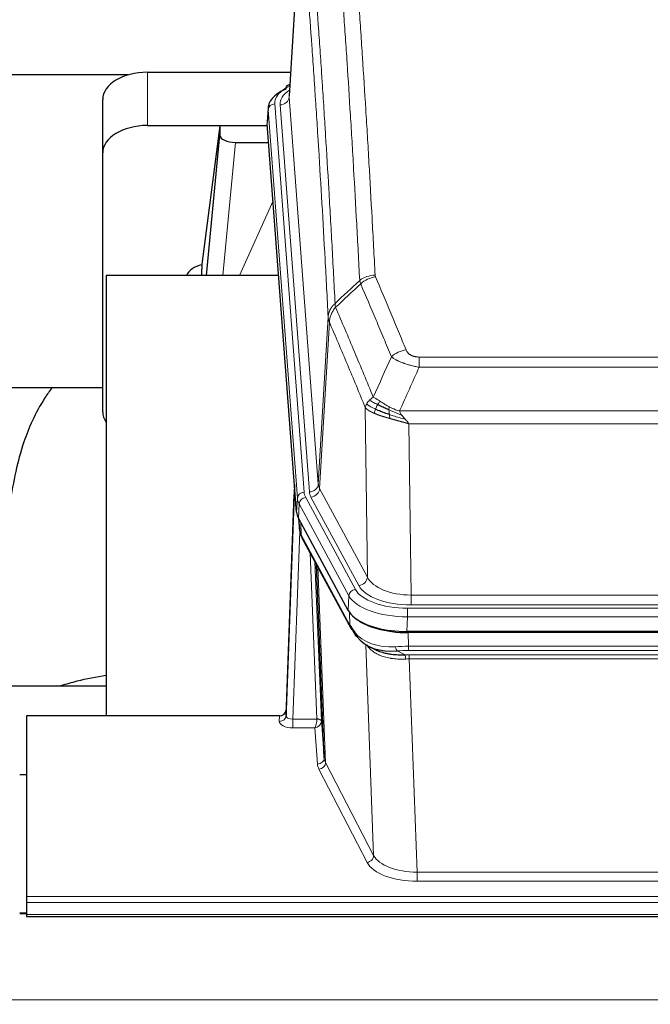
# Model space of a CAD drawing. Header units: inches. Extents: x 0 to 23760, y -13 to 16800.
# Tile 129 of 247: x 4860 to 5142, y 14334 to 14773. Entities that reach past the tile are written whole.
import ezdxf

# ---------------------------------------------------------------- set-up
doc = ezdxf.new("R2010")
doc.units = ezdxf.units.IN
doc.layers.add('254', color=7, linetype='Continuous', true_color=0xffffff)
doc.styles.add('latin_extended', font='simplex.shx')
doc.dimstyles.get("Standard").update_dxf_attribs({"dimtxt": 0.18, "dimasz": 0.18, "dimexe": 0.18, "dimexo": 0.0625, "dimgap": 0.09, "dimtad": 0, "dimtih": 1, "dimtoh": 1, "dimdec": 4, "dimzin": 0, "dimdsep": 46, "dimtxsty": 'Standard', "dimcen": 0.09, "dimadec": 0, "dimazin": 0, "dimtfac": 1, "dimtdec": 4, "dimtofl": 0, "dimtmove": 0, "dimatfit": 3, "dimfxl": 1, "dimtolj": 1, "dimtzin": 0, "dimarcsym": 0})

# ---------------------------------------------------------------- blocks, each defined once
blk = doc.blocks.new('_U1')
at = {"layer": '254', "color": 3, "linetype": 'Continuous', "lineweight": 13, "transparency": 16777216}
for p, q in [((8844.11, 14486.84), (8844.11, 10458.84)), ((958.13, 14131.84), (958.13, 10458.84)), ((1098.13, 10498.84), (8704.11, 10498.84))]:
    blk.add_line(p, q, dxfattribs=at)
at = {"layer": '254', "color": 3, "transparency": 16777216}
for points in [[(1098.13, 10522.18), (1098.13, 10475.51), (958.13, 10498.84)], [(8704.11, 10475.51), (8704.11, 10522.18), (8844.11, 10498.84)]]:
    blk.add_solid(points, dxfattribs=at)
at = {"layer": 'Defpoints', "color": 0, "transparency": 16777216}
for p in [(8844.11, 14526.84), (958.13, 14171.84), (8844.11, 10498.84)]:
    blk.add_point(p, dxfattribs=at)
at = {"layer": '254', "color": 2, "lineweight": 13, "transparency": 16777216, "insert": (4657.79, 10708.84), "char_height": 140, "attachment_point": 1, "style": 'latin_extended'}
blk.add_mtext('\\A1;7886', dxfattribs=at)

msp = doc.modelspace()

# ---------------------------------------------------------------- linework, layer by layer
at = {"layer": '254', "color": 2, "linetype": 'Continuous', "lineweight": 25}
for p, q in [((4985.597, 14825.74), (4980.346, 14739.104)), ((4908.539, 14748.498), (4741.369, 14748.498)), ((4917.168, 14749.703), (4980.991, 14749.703)), ((4980.658, 14744.247), (4979.715, 14743.811)), ((4897.168, 14713.727), (4897.168, 14737.529)), ((4970.967, 14733.753), (4970.587, 14727.471)), ((4917.168, 14725.901), (4970.655, 14725.901)), ((4949.478, 14725.811), (4941.43, 14664.026)), ((4970.662, 14725.811), (4949.478, 14725.811)), ((4949.478, 14725.811), (4949.478, 14721.58)), ((4983.71, 14553.234), (4970.593, 14726.688)), ((4943.568, 14658.924), (4949.478, 14721.58)), ((4956.452, 14718.36), (4971.222, 14718.36)), ((4897.168, 14598.073), (4897.168, 14713.727)), ((4941.429, 14664.019), (4941.43, 14664.026)), ((4941.429, 14664.019), (4941.429, 14661.834)), ((4975.719, 14658.924), (4898.775, 14658.924)), ((4898.775, 14658.924), (4898.775, 14462.356)), ((4897.192, 14608.845), (4826.786, 14608.845)), ((4982.774, 14565.615), (4979.016, 14464.977)), ((4979.005, 14462.44), (4982.694, 14561.222)), ((5006.749, 14509.442), (4984.495, 14550.657)), ((4984.623, 14550.42), (4984.986, 14545.618)), ((4984.979, 14545.731), (4984.809, 14550.075)), ((4984.979, 14545.731), (4984.986, 14545.618)), ((4986.124, 14541.822), (5007.871, 14501.547)), ((4996.03, 14443.611), (4992.603, 14529.822)), ((5249.318, 14500.004), (5032.911, 14500.004)), ((5248.726, 14499.522), (5033.503, 14499.522)), ((5016.012, 14493.37), (5018.756, 14491.984)), ((4826.777, 14475.695), (4898.774, 14475.695)), ((4863.115, 14462.355), (4863.115, 14381.72)), ((4976.017, 14462.355), (4863.115, 14462.355)), ((4979.016, 14464.977), (4979.005, 14462.44)), ((4994.802, 14460.229), (4996.03, 14443.611)), ((4860.115, 14436.157), (4863.115, 14436.157)), ((4863.115, 14381.72), (4863.115, 14378.986)), ((4863.115, 14378.986), (4863.115, 14373.738)), ((4863.135, 14374.229), (4860.162, 14374.229)), ((4863.115, 14373.738), (4863.115, 14372.723)), ((4863.115, 14372.723), (5420.115, 14372.723))]:
    msp.add_line(p, q, dxfattribs=at)
at = {"layer": '254', "color": 110, "linetype": 'Continuous', "lineweight": 13}
for p, q in [((4985.599, 14825.118), (4980.351, 14738.529)), ((4917.168, 14725.901), (4917.168, 14749.703)), ((4973.967, 14735.537), (4987.078, 14562.177)), ((4976.359, 14735.102), (4989.425, 14562.329)), ((4980.351, 14738.529), (4993.417, 14565.756)), ((4970.973, 14732.967), (4970.593, 14726.688)), ((4984.084, 14559.607), (4970.973, 14732.967)), ((4956.452, 14718.36), (4950.845, 14658.924)), ((4958.257, 14658.924), (4973.198, 14692.239)), ((4993.417, 14565.756), (4997.794, 14640.432)), ((4998.35, 14638.098), (4993.998, 14563.846)), ((5038.443, 14622.551), (5243.786, 14622.551)), ((5038.443, 14617.988), (5038.443, 14622.551)), ((5243.786, 14617.988), (5038.443, 14617.988)), ((5015.35, 14524.303), (5014.393, 14599.954)), ((5029.712, 14598.508), (5252.517, 14598.508)), ((5248.405, 14592.764), (5033.825, 14592.764)), ((5033.825, 14592.764), (5034.793, 14516.268)), ((4993.998, 14563.846), (5015.35, 14524.303)), ((4983.71, 14553.234), (4984.084, 14559.607)), ((4987.775, 14559.886), (5009.949, 14518.82)), ((5011.474, 14520.495), (4990.123, 14560.038)), ((4984.868, 14557.029), (4984.495, 14550.657)), ((5007.042, 14515.964), (4984.868, 14557.029)), ((4984.625, 14550.415), (4984.979, 14545.731)), ((4985.546, 14548.71), (4985.764, 14543.152)), ((4985.129, 14544.76), (4981.998, 14460.908)), ((4985.764, 14543.152), (5007.512, 14502.877)), ((4992.804, 14460.995), (4989.782, 14535.047)), ((4991.909, 14531.107), (4994.802, 14460.229)), ((4993.148, 14528.812), (4996.616, 14441.601)), ((5006.749, 14509.442), (5007.042, 14515.964)), ((5034.793, 14511.854), (5034.793, 14516.268)), ((5034.793, 14516.268), (5247.436, 14516.268)), ((5033.204, 14510.431), (5249.025, 14510.431)), ((5033.204, 14506.525), (5033.204, 14510.431)), ((5247.436, 14511.854), (5034.793, 14511.854)), ((5007.512, 14502.877), (5007.335, 14508.512)), ((5033.204, 14506.525), (5032.911, 14500.004)), ((5249.025, 14506.525), (5033.204, 14506.525)), ((5033.503, 14499.522), (5033.694, 14493.431)), ((5018.101, 14399.986), (5014.665, 14494.126)), ((5033.694, 14493.431), (5248.535, 14493.431)), ((5033.694, 14491.566), (5033.694, 14493.431)), ((5028.67, 14491.337), (5032.123, 14489.592)), ((5248.535, 14491.566), (5033.694, 14491.566)), ((5034.036, 14487.758), (5034.036, 14489.623)), ((5034.036, 14489.623), (5248.193, 14489.623)), ((5034.036, 14487.758), (5037.51, 14392.582)), ((5248.193, 14487.758), (5034.036, 14487.758)), ((4976.007, 14459.907), (4976.017, 14462.355)), ((4981.998, 14460.908), (4981.998, 14456.993)), ((4981.998, 14460.908), (4992.803, 14460.908)), ((4981.998, 14456.993), (4991.84, 14456.993)), ((4993.034, 14440.845), (4991.84, 14456.993)), ((4996.616, 14441.601), (5018.101, 14399.986)), ((5015.192, 14396.923), (4993.707, 14438.538)), ((5037.51, 14392.582), (5037.51, 14388.481)), ((5037.51, 14392.582), (5244.72, 14392.582)), ((5244.72, 14388.481), (5037.51, 14388.481)), ((4863.115, 14381.72), (5420.115, 14381.72)), ((4863.115, 14378.986), (5420.115, 14378.986)), ((4860.162, 14374.003), (4863.135, 14374.003)), ((4863.115, 14373.738), (5420.115, 14373.738)), ((2868.614, 14335.609), (7625.614, 14335.609))]:
    msp.add_line(p, q, dxfattribs=at)
at = {"layer": '254', "color": 2, "linetype": 'Continuous', "lineweight": 25}
for centre, major_axis, ratio, start_param, end_param in [((4917.168, 14737.529), (-20, 0), 0.608706, 4.712389, 6.2831853), ((4980.972, 14741.087), (1.258, -2.724), 0.6272114, 3.1415983, 4.0254232), ((4997.986, 14733.25), (-27.03, 0.194), 0.4633579, 5.502135, 6.3212481), ((4917.168, 14713.727), (-20, 0), 0.608706, 4.712389, 6.2831853), ((4956.505, 14721.605), (7.027, 0.031), 0.4617281, 3.1395348, 4.7027345), ((4944.309, 14656.845), (-10.208, 0), 0.7029015, 4.9983373, 5.9892938), ((4944.309, 14465.454), (-10.152, 515.131), 0.0020796, 5.0973623, 5.1034663), ((4917.168, 14598.073), (-20, 0), 0.608706, 0, 0.4035719), ((5010.731, 14553.673), (27.037, 0.006), 0.4611335, 3.1763491, 3.3855005), ((5012.774, 14525.943), (-27.174, 22.247), 0.2659526, 0.248294, 0.2802741), ((5011.624, 14555.219), (26.161, 11.46), 0.4493681, 3.0159633, 3.1613144), ((4989.477, 14544.043), (3.584, 1.776), 0.8816114, 2.7716102, 3.1419462), ((5032.969, 14512.488), (27.023, 0.034), 0.4619935, 3.3853572, 3.670307), ((5032.969, 14512.488), (27.023, 0.034), 0.4619935, 3.670307, 4.7096668), ((5033.529, 14511.997), (27.01, 0.015), 0.4618579, 3.6271853, 4.7111791), ((5034.343, 14485.997), (-27.355, 20.182), 0.1876908, 0.3765826, 0.5974134), ((5011.391, 14503.447), (3.52, 1.9), 0.8606628, 3.1415888, 3.5094104), ((5031.647, 14483.135), (-23.434, 19.972), 0.1471226, 0.3626514, 0.5834823), ((5013.167, 14500.765), (3.195, 2.407), 0.6715965, 2.6043549, 3.391291), ((5033.44, 14514.815), (23.359, 16.381), 0.7286412, 3.1732971, 4.057134), ((4976.018, 14465.068), (3, 0.002), 0.9042699, 4.7116987, 6.2488686)]:
    msp.add_ellipse(centre, major_axis=major_axis, ratio=ratio, start_param=start_param, end_param=end_param, dxfattribs=at)
at = {"layer": '254', "color": 110, "linetype": 'Continuous', "lineweight": 13}
for centre, major_axis, ratio, start_param, end_param in [((4997.986, 14735.911), (-24.034, 0.016), 0.461198, 5.4992389, 6.318352), ((4980.972, 14741.087), (1.258, -2.724), 0.6272114, 2.6666598, 3.1415983), ((5000.378, 14735.476), (-24.034, 0.016), 0.461198, 5.6862399, 6.318352), ((4973.967, 14732.876), (2.991, 0.226), 0.8864705, 1.5038552, 3.0222916), ((4976.359, 14738.65), (3.989, 0.302), 0.8864705, 4.6454478, 6.1638843), ((5018.748, 14650.803), (-9.987, -0.512), 0.8285973, 4.6699673, 5.4273767), ((5018.935, 14650.011), (-9.188, -3.948), 0.8056434, 4.3791539, 5.1247913), ((5032.596, 14617.549), (-9.245, -3.812), 0.7933159, 4.3962573, 5.1392153), ((4982.694, 14559.069), (0.214, 6.443), 0.0117452, 0.5090713, 1.2305416), ((4989.425, 14565.877), (3.989, 0.302), 0.8864705, 4.6454478, 6.1638843), ((4990.123, 14563.586), (3.52, 1.9), 0.8606628, 4.2773553, 5.7957917), ((5013.443, 14566.267), (20.038, 0.241), 0.4621297, 3.1708089, 3.3799603), ((4985.692, 14561.131), (2.998, -0.112), 0.4302668, 3.1576572, 3.7226285), ((4987.078, 14559.516), (2.991, 0.226), 0.8864705, 1.5038552, 3.0222916), ((5011.096, 14559.906), (-27.028, 0.171), 0.4605352, 0.0378207, 0.2469722), ((4987.775, 14557.225), (2.64, 1.425), 0.8606628, 1.1357626, 2.6541991), ((5011.096, 14562.567), (24.033, 0.005), 0.4611335, 3.1763491, 3.3855005), ((5013.443, 14562.719), (24.033, 0.005), 0.4611335, 3.1763491, 3.3855005), ((5012.774, 14525.943), (-27.538, 20.422), 0.182048, 0.3394746, 0.3714547), ((4989.643, 14543.722), (3.52, 1.9), 0.8606628, 2.7414655, 3.1415888), ((5011.474, 14524.043), (3.52, 1.9), 0.8606628, 4.2773553, 5.7957917), ((5034.714, 14526.875), (-20.002, 0.126), 0.5302672, 0.2567917, 1.5781041), ((5034.714, 14523.327), (-24.002, 0.049), 0.477994, 0.2537759, 1.5750883), ((5009.949, 14516.159), (2.64, 1.425), 0.8606628, 1.1357626, 2.6541991), ((5033.256, 14518.867), (-27.018, 0.111), 0.4567867, 0.246464, 1.5707737), ((5033.256, 14521.528), (24.02, 0.03), 0.4619935, 3.3853572, 4.7096668), ((5011.391, 14503.447), (3.52, 1.9), 0.8606628, 2.7414655, 3.1415888), ((5033.44, 14514.815), (25.329, 12.681), 0.6929209, 3.2824386, 4.1662755), ((5034.343, 14485.997), (-27.015, 0.091), 0.2751837, 4.7373543, 4.9581852), ((5028.67, 14495.173), (-0.368, 3.983), 0.2964475, 2.0527062, 2.8396422), ((5034.343, 14482.162), (-23.017, 0.318), 0.4083138, 4.7462544, 4.9670852), ((5034.825, 14479.811), (-24.025, 0.387), 0.4081205, 4.7518285, 4.8316761), ((5032.123, 14485.757), (0.131, -3.998), 0.1099517, 2.0830946, 2.8518059), ((5034.825, 14475.976), (-20.023, 0.877), 0.5868264, 4.777515, 4.8573626), ((4976.007, 14462.531), (-3, 0.013), 0.8746179, 1.5745081, 3.1116779), ((4982.01, 14462.531), (3.004, 0.138), 0.5390598, 3.1127167, 4.683513), ((4982.01, 14459.907), (6.003, 0.008), 0.4854373, 3.1388974, 4.7096937), ((4991.84, 14459.617), (0.506, 2.997), 0.2740591, 3.694004, 5.2037138), ((4991.84, 14459.617), (2.669, 1.608), 0.8008031, 4.262859, 5.7725688), ((4991.804, 14460.964), (-1.001, 0.011), 0.9036686, 3.0924533, 3.1882189), ((4992.803, 14460.047), (1.996, -0.13), 0.4297663, 0.0674602, 1.5988341), ((4992.804, 14460.134), (1.998, 0.082), 0.4302193, 0.0160628, 1.553239), ((4991.804, 14460.103), (2.996, 0.15), 0.8842155, 6.178461, 6.2742265), ((4993.034, 14443.468), (-2.992, -0.221), 0.8740585, 1.5062672, 3.1117425), ((5016.033, 14441.242), (-23.014, 0.002), 0.4845187, 0.0358431, 0.2451673), ((4993.707, 14441.161), (-2.666, -1.376), 0.8484453, 1.1579292, 2.76165), ((5016.033, 14443.866), (-20.016, 0.121), 0.4848834, 0.0387668, 0.248091), ((5015.192, 14399.547), (-2.666, -1.376), 0.8484453, 1.1579292, 2.76165), ((5037.516, 14399.632), (23.012, 0.004), 0.4845836, 3.3866449, 4.7120269), ((5037.516, 14402.256), (-20.013, 0.104), 0.483363, 0.2476114, 1.5729934)]:
    msp.add_ellipse(centre, major_axis=major_axis, ratio=ratio, start_param=start_param, end_param=end_param, dxfattribs=at)
for points, knots in [([(5006.789, 14841.744), (5007.347, 14835.124), (5008.447, 14821.634), (5010.055, 14800.649), (5011.097, 14786.16), (5011.868, 14775.106), (5012.25, 14769.532), (5012.629, 14763.887), (5012.88, 14760.109), (5013.005, 14758.211), (5013.629, 14748.687), (5014.12, 14740.945), (5014.845, 14729.15), (5015.085, 14725.189), (5015.561, 14717.206), (5015.797, 14713.185), (5016.499, 14701.032), (5017.42, 14684.59), (5018.31, 14667.671), (5018.748, 14659.092)], [0, 0, 0, 0, 0.125, 0.25, 0.375, 0.375, 0.4375, 0.46875, 0.46875, 0.5, 0.5, 0.625, 0.625, 0.6875, 0.6875, 0.75, 0.75, 0.875, 1, 1, 1, 1]), ([(5011.88, 14656.716), (5011.442, 14665.285), (5010.55, 14682.183), (5009.628, 14698.606), (5008.925, 14710.745), (5008.689, 14714.761), (5008.213, 14722.734), (5007.973, 14726.691), (5007.246, 14738.473), (5006.754, 14746.205), (5006.13, 14755.719), (5006.005, 14757.613), (5005.753, 14761.388), (5005.374, 14767.025), (5004.991, 14772.593), (5004.22, 14783.635), (5003.176, 14798.107), (5001.566, 14819.068), (5000.464, 14832.542), (4999.906, 14839.155)], [0, 0, 0, 0, 0.125, 0.25, 0.25, 0.3125, 0.3125, 0.375, 0.375, 0.5, 0.5, 0.53125, 0.53125, 0.5625, 0.625, 0.625, 0.75, 0.875, 1, 1, 1, 1]), ([(4988.654, 14831.734), (4989.226, 14825.043), (4990.353, 14811.401), (4991.998, 14790.159), (4993.065, 14775.48), (4993.853, 14764.276), (4994.244, 14758.626), (4994.696, 14751.949), (4994.888, 14749.069), (4995.016, 14747.145), (4995.08, 14746.181), (4995.399, 14741.351), (4995.779, 14735.508), (4996.217, 14728.607), (4996.403, 14725.632), (4996.527, 14723.645), (4996.589, 14722.65), (4997.145, 14713.672), (4998.118, 14697.464), (4999.529, 14672.412), (5000.437, 14655.216), (5000.883, 14646.494)], [0, 0, 0, 0, 0.125, 0.25, 0.375, 0.375, 0.4375, 0.46875, 0.484375, 0.484375, 0.5, 0.5, 0.5625, 0.59375, 0.609375, 0.609375, 0.625, 0.625, 0.75, 0.875, 1, 1, 1, 1]), ([(4997.794, 14640.432), (4997.349, 14649.126), (4996.443, 14666.268), (4995.036, 14691.242), (4994.066, 14707.4), (4993.512, 14716.351), (4993.45, 14717.343), (4993.326, 14719.324), (4993.14, 14722.29), (4992.704, 14729.17), (4992.325, 14734.995), (4992.007, 14739.811), (4991.943, 14740.772), (4991.816, 14742.69), (4991.624, 14745.562), (4991.173, 14752.219), (4990.783, 14757.853), (4989.997, 14769.023), (4988.934, 14783.66), (4987.293, 14804.841), (4986.169, 14818.445), (4985.599, 14825.118)], [0, 0, 0, 0, 0.125, 0.25, 0.375, 0.375, 0.390625, 0.390625, 0.40625, 0.4375, 0.5, 0.5, 0.515625, 0.515625, 0.53125, 0.5625, 0.625, 0.625, 0.75, 0.875, 1, 1, 1, 1]), ([(5018.935, 14658.297), (5018.879, 14658.428), (5018.836, 14658.56), (5018.773, 14658.825), (5018.754, 14658.958), (5018.748, 14659.092)], [0, 0, 0, 0, 0.5, 0.5, 1, 1, 1, 1]), ([(5018.935, 14658.297), (5021.221, 14652.957), (5023.502, 14647.57), (5026.917, 14639.422), (5028.055, 14636.694), (5030.327, 14631.217), (5031.462, 14628.467), (5032.596, 14625.705)], [0, 0, 0, 0, 0.5, 0.5, 0.75, 0.75, 1, 1, 1, 1]), ([(5026.016, 14622.648), (5024.881, 14625.406), (5023.744, 14628.154), (5021.469, 14633.627), (5020.33, 14636.352), (5016.911, 14644.493), (5014.627, 14649.874), (5012.339, 14655.211)], [0, 0, 0, 0, 0.25, 0.25, 0.5, 0.5, 1, 1, 1, 1]), ([(4997.794, 14640.432), (4997.795, 14640.447), (4997.797, 14640.477), (4997.8, 14640.522), (4997.803, 14640.567), (4997.807, 14640.611), (4997.81, 14640.656), (4997.814, 14640.701), (4997.819, 14640.746), (4997.823, 14640.791), (4997.828, 14640.835), (4997.833, 14640.88), (4997.839, 14640.925), (4997.844, 14640.969), (4997.85, 14641.014), (4997.856, 14641.059), (4997.862, 14641.103), (4997.869, 14641.148), (4997.876, 14641.192), (4997.883, 14641.237), (4997.89, 14641.281), (4997.898, 14641.326), (4997.906, 14641.37), (4997.914, 14641.415), (4997.922, 14641.459), (4997.931, 14641.503), (4997.94, 14641.548), (4997.949, 14641.592), (4997.958, 14641.636), (4997.968, 14641.68), (4997.978, 14641.724), (4997.988, 14641.768), (4997.998, 14641.813), (4998.009, 14641.857), (4998.02, 14641.901), (4998.031, 14641.944), (4998.042, 14641.988), (4998.054, 14642.032), (4998.066, 14642.076), (4998.078, 14642.12), (4998.09, 14642.163), (4998.103, 14642.207), (4998.116, 14642.251), (4998.129, 14642.294), (4998.142, 14642.338), (4998.156, 14642.381), (4998.17, 14642.424), (4998.184, 14642.468), (4998.198, 14642.511), (4998.213, 14642.554), (4998.228, 14642.597), (4998.243, 14642.64), (4998.258, 14642.683), (4998.273, 14642.726), (4998.289, 14642.769), (4998.305, 14642.812), (4998.322, 14642.855), (4998.338, 14642.897), (4998.355, 14642.94), (4998.372, 14642.983), (4998.389, 14643.025), (4998.407, 14643.067), (4998.424, 14643.11), (4998.442, 14643.152), (4998.46, 14643.194), (4998.479, 14643.236), (4998.497, 14643.278), (4998.516, 14643.32), (4998.536, 14643.362), (4998.555, 14643.404), (4998.574, 14643.446), (4998.594, 14643.487), (4998.614, 14643.529), (4998.635, 14643.57), (4998.655, 14643.612), (4998.676, 14643.653), (4998.703, 14643.706), (4998.737, 14643.771), (4998.778, 14643.848), (4998.819, 14643.925), (4998.862, 14644.001), (4998.905, 14644.077), (4998.949, 14644.152), (4998.994, 14644.227), (4999.039, 14644.302), (4999.086, 14644.377), (4999.133, 14644.451), (4999.181, 14644.525), (4999.23, 14644.599), (4999.279, 14644.672), (4999.329, 14644.745), (4999.38, 14644.817), (4999.432, 14644.889), (4999.484, 14644.961), (4999.537, 14645.032), (4999.591, 14645.103), (4999.646, 14645.174), (4999.701, 14645.244), (4999.757, 14645.314), (4999.814, 14645.383), (4999.872, 14645.452), (4999.93, 14645.521), (4999.989, 14645.589), (5000.048, 14645.656), (5000.109, 14645.724), (5000.169, 14645.79), (5000.231, 14645.857), (5000.293, 14645.923), (5000.356, 14645.988), (5000.42, 14646.053), (5000.484, 14646.117), (5000.549, 14646.181), (5000.615, 14646.245), (5000.681, 14646.308), (5000.748, 14646.37), (5000.815, 14646.432), (5000.86, 14646.473), (5000.883, 14646.494)], [0, 0, 0, 0, 0.0066687, 0.0133374, 0.0200061, 0.0266746, 0.0333432, 0.0400116, 0.0466801, 0.0533484, 0.0600168, 0.066685, 0.0733532, 0.0800214, 0.0866895, 0.0933575, 0.1000255, 0.1066935, 0.1133614, 0.1200292, 0.126697, 0.1333647, 0.1400324, 0.1467001, 0.1533676, 0.1600352, 0.1667026, 0.1733701, 0.1800374, 0.1867047, 0.193372, 0.2000392, 0.2067064, 0.2133735, 0.2200405, 0.2267075, 0.2333745, 0.2400414, 0.2467082, 0.253375, 0.2600418, 0.2667085, 0.2733751, 0.2800417, 0.2867082, 0.2933747, 0.3000412, 0.3067075, 0.3133739, 0.3200401, 0.3267064, 0.3333725, 0.3400387, 0.3467047, 0.3533708, 0.3600367, 0.3667026, 0.3733685, 0.3800343, 0.3867001, 0.3933658, 0.4000315, 0.4066971, 0.4133626, 0.4200281, 0.4266936, 0.433359, 0.4400243, 0.4466896, 0.4533549, 0.4600201, 0.4666852, 0.4733503, 0.4800154, 0.4866804, 0.4933453, 0.5000102, 0.5125098, 0.5250093, 0.5375088, 0.5500082, 0.5625077, 0.5750071, 0.5875066, 0.600006, 0.6125054, 0.6250049, 0.6375043, 0.6500037, 0.6625032, 0.6750026, 0.6875021, 0.7000016, 0.7125011, 0.7250006, 0.7375001, 0.7499997, 0.7624993, 0.7749989, 0.7874985, 0.7999982, 0.812498, 0.8249977, 0.8374975, 0.8499974, 0.8624973, 0.8749972, 0.8874972, 0.8999973, 0.9124974, 0.9249976, 0.9374978, 0.9499981, 0.9624985, 0.9749989, 0.9874994, 1, 1, 1, 1]), ([(4998.35, 14638.098), (4998.371, 14638.682), (4998.449, 14639.269), (4998.713, 14640.436), (4998.899, 14641.015), (4999.37, 14642.147), (4999.655, 14642.699), (5000.314, 14643.763), (5000.687, 14644.274), (5001.095, 14644.757)], [0, 0, 0, 0, 0.25, 0.25, 0.5, 0.5, 0.75, 0.75, 1, 1, 1, 1]), ([(5001.095, 14644.757), (5001.02, 14645.051), (5000.978, 14645.353), (5000.92, 14645.943), (5000.904, 14646.23), (5000.883, 14646.494)], [0, 0, 0, 0, 0.5, 0.5, 1, 1, 1, 1]), ([(5001.095, 14644.757), (5003.917, 14638.201), (5006.733, 14631.577), (5010.947, 14621.538), (5012.35, 14618.174), (5015.152, 14611.412), (5016.551, 14608.015), (5017.949, 14604.6)], [0, 0, 0, 0, 0.5, 0.5, 0.75, 0.75, 1, 1, 1, 1]), ([(4998.35, 14638.098), (4998.345, 14638.111), (4998.335, 14638.136), (4998.32, 14638.174), (4998.305, 14638.213), (4998.289, 14638.253), (4998.274, 14638.293), (4998.259, 14638.333), (4998.243, 14638.375), (4998.228, 14638.416), (4998.212, 14638.459), (4998.197, 14638.502), (4998.182, 14638.546), (4998.166, 14638.59), (4998.151, 14638.635), (4998.136, 14638.681), (4998.121, 14638.727), (4998.106, 14638.774), (4998.091, 14638.821), (4998.076, 14638.87), (4998.062, 14638.918), (4998.047, 14638.968), (4998.033, 14639.018), (4998.019, 14639.068), (4998.005, 14639.119), (4997.991, 14639.171), (4997.978, 14639.224), (4997.957, 14639.308), (4997.931, 14639.42), (4997.903, 14639.557), (4997.879, 14639.684), (4997.86, 14639.802), (4997.844, 14639.909), (4997.831, 14640.006), (4997.821, 14640.093), (4997.813, 14640.17), (4997.807, 14640.237), (4997.803, 14640.294), (4997.799, 14640.341), (4997.797, 14640.378), (4997.795, 14640.405), (4997.794, 14640.422), (4997.794, 14640.43), (4997.794, 14640.432)], [0, 0, 0, 0, 0.0155037, 0.0313049, 0.0474035, 0.0637997, 0.0804935, 0.097485, 0.1147743, 0.1323613, 0.1502462, 0.1684289, 0.1869096, 0.2056883, 0.224765, 0.2441397, 0.2638126, 0.2837835, 0.3040527, 0.32462, 0.3454856, 0.3666494, 0.3881116, 0.409872, 0.4319308, 0.454288, 0.4769435, 0.4998975, 0.5635611, 0.6228928, 0.6778927, 0.7285606, 0.7748966, 0.8169007, 0.8545729, 0.8879131, 0.9169214, 0.9415977, 0.9619421, 0.9779545, 0.989635, 0.9969835, 1, 1, 1, 1]), ([(5014.393, 14599.954), (5013.062, 14603.195), (5011.73, 14606.42), (5009.062, 14612.84), (5007.726, 14616.034), (5003.716, 14625.571), (5001.036, 14631.866), (4998.35, 14638.098)], [0, 0, 0, 0, 0.25, 0.25, 0.5, 0.5, 1, 1, 1, 1]), ([(5038.443, 14622.551), (5038.261, 14622.551), (5038.078, 14622.556), (5037.715, 14622.574), (5037.535, 14622.588), (5037.179, 14622.627), (5037.004, 14622.651), (5036.657, 14622.709), (5036.486, 14622.744), (5036.275, 14622.794), (5036.233, 14622.804), (5036.15, 14622.825), (5036.025, 14622.858), (5035.904, 14622.894), (5035.665, 14622.969), (5035.357, 14623.078), (5035.07, 14623.205), (5034.897, 14623.29), (5034.862, 14623.307), (5034.794, 14623.342), (5034.761, 14623.36), (5034.661, 14623.415), (5034.596, 14623.452), (5034.406, 14623.565), (5034.287, 14623.643), (5034.06, 14623.806), (5033.953, 14623.889), (5033.75, 14624.062), (5033.655, 14624.151), (5033.542, 14624.265), (5033.519, 14624.288), (5033.476, 14624.334), (5033.454, 14624.358), (5033.39, 14624.427), (5033.349, 14624.474), (5033.231, 14624.616), (5033.157, 14624.712), (5033.02, 14624.905), (5032.957, 14625.003), (5032.78, 14625.299), (5032.68, 14625.501), (5032.596, 14625.705)], [0, 0, 0, 0, 0.0625, 0.0625, 0.125, 0.125, 0.1875, 0.1875, 0.25, 0.25, 0.265625, 0.265625, 0.28125, 0.3125, 0.3125, 0.375, 0.4375, 0.4375, 0.453125, 0.453125, 0.46875, 0.46875, 0.5, 0.5, 0.5625, 0.5625, 0.625, 0.625, 0.6875, 0.6875, 0.703125, 0.703125, 0.71875, 0.71875, 0.75, 0.75, 0.8125, 0.8125, 0.875, 0.875, 1, 1, 1, 1]), ([(5038.443, 14617.988), (5038.109, 14618.048), (5037.775, 14618.112), (5037.112, 14618.245), (5036.784, 14618.315), (5035.808, 14618.532), (5035.171, 14618.688), (5034.468, 14618.877), (5034.39, 14618.898), (5034.234, 14618.941), (5034.157, 14618.962), (5033.925, 14619.027), (5033.773, 14619.071), (5033.318, 14619.205), (5032.723, 14619.388), (5032.15, 14619.579), (5031.729, 14619.726), (5031.521, 14619.801), (5031.315, 14619.876), (5031.179, 14619.927), (5031.111, 14619.953), (5030.505, 14620.183), (5029.997, 14620.393), (5029.278, 14620.717), (5029.046, 14620.826), (5028.707, 14620.992), (5028.596, 14621.048), (5028.378, 14621.159), (5028.27, 14621.216), (5027.743, 14621.498), (5027.355, 14621.725), (5026.64, 14622.184), (5026.314, 14622.415), (5026.016, 14622.648)], [0, 0, 0, 0, 0.0625, 0.0625, 0.125, 0.125, 0.25, 0.25, 0.265625, 0.265625, 0.28125, 0.28125, 0.3125, 0.3125, 0.375, 0.4375, 0.4375, 0.46875, 0.484375, 0.484375, 0.5, 0.5, 0.625, 0.625, 0.6875, 0.6875, 0.71875, 0.71875, 0.75, 0.75, 0.875, 0.875, 1, 1, 1, 1]), ([(5015.032, 14601.667), (5015.188, 14601.942), (5015.368, 14602.214), (5015.772, 14602.745), (5015.997, 14603.004), (5016.242, 14603.255)], [0, 0, 0, 0, 0.5, 0.5, 1, 1, 1, 1]), ([(5016.242, 14603.255), (5016.488, 14603.499), (5016.754, 14603.735), (5017.325, 14604.184), (5017.629, 14604.398), (5017.949, 14604.6)], [0, 0, 0, 0, 0.5, 0.5, 1, 1, 1, 1]), ([(5019.9, 14601.324), (5019.529, 14601.512), (5019.172, 14601.694), (5017.811, 14602.4), (5016.941, 14602.872), (5016.242, 14603.255)], [0, 0, 0, 0, 0.25, 0.25, 1, 1, 1, 1]), ([(5021.125, 14602.704), (5020.826, 14602.898), (5020.535, 14603.086), (5019.409, 14603.807), (5018.642, 14604.272), (5017.949, 14604.6)], [0, 0, 0, 0, 0.25, 0.25, 1, 1, 1, 1]), ([(5019.9, 14601.324), (5019.999, 14601.479), (5020.1, 14601.627), (5020.357, 14601.971), (5020.515, 14602.155), (5020.825, 14602.471), (5020.979, 14602.602), (5021.125, 14602.704)], [0, 0, 0, 0, 0.25, 0.25, 0.625, 0.625, 1, 1, 1, 1]), ([(5025.094, 14600.297), (5024.914, 14600.392), (5024.735, 14600.49), (5024.028, 14600.884), (5023.513, 14601.191), (5022.519, 14601.805), (5022.04, 14602.112), (5021.426, 14602.509), (5021.274, 14602.607), (5021.125, 14602.704)], [0, 0, 0, 0, 0.125, 0.125, 0.5, 0.5, 0.875, 0.875, 1, 1, 1, 1]), ([(5014.393, 14599.954), (5014.45, 14600.24), (5014.532, 14600.527), (5014.745, 14601.1), (5014.877, 14601.385), (5015.032, 14601.667)], [0, 0, 0, 0, 0.5, 0.5, 1, 1, 1, 1]), ([(5018.424, 14597.405), (5018.413, 14597.41), (5018.39, 14597.42), (5018.355, 14597.435), (5018.319, 14597.45), (5018.283, 14597.466), (5018.247, 14597.481), (5018.211, 14597.497), (5018.174, 14597.513), (5018.136, 14597.529), (5018.099, 14597.545), (5018.06, 14597.562), (5018.022, 14597.579), (5017.983, 14597.596), (5017.944, 14597.614), (5017.905, 14597.631), (5017.865, 14597.649), (5017.825, 14597.667), (5017.784, 14597.685), (5017.744, 14597.704), (5017.703, 14597.723), (5017.661, 14597.742), (5017.62, 14597.761), (5017.578, 14597.78), (5017.536, 14597.8), (5017.493, 14597.82), (5017.45, 14597.84), (5017.408, 14597.861), (5017.364, 14597.881), (5017.321, 14597.902), (5017.277, 14597.923), (5017.233, 14597.945), (5017.189, 14597.966), (5017.145, 14597.988), (5017.101, 14598.011), (5017.056, 14598.033), (5017.011, 14598.056), (5016.966, 14598.079), (5016.921, 14598.102), (5016.876, 14598.125), (5016.83, 14598.149), (5016.785, 14598.173), (5016.739, 14598.197), (5016.693, 14598.222), (5016.648, 14598.246), (5016.602, 14598.271), (5016.556, 14598.297), (5016.51, 14598.322), (5016.463, 14598.348), (5016.417, 14598.374), (5016.371, 14598.4), (5016.325, 14598.427), (5016.279, 14598.454), (5016.232, 14598.481), (5016.186, 14598.508), (5016.14, 14598.536), (5016.094, 14598.564), (5016.048, 14598.592), (5016.002, 14598.621), (5015.956, 14598.649), (5015.91, 14598.678), (5015.864, 14598.708), (5015.818, 14598.737), (5015.773, 14598.767), (5015.727, 14598.797), (5015.682, 14598.828), (5015.637, 14598.859), (5015.592, 14598.89), (5015.547, 14598.921), (5015.502, 14598.952), (5015.458, 14598.984), (5015.414, 14599.016), (5015.37, 14599.049), (5015.326, 14599.082), (5015.283, 14599.115), (5015.24, 14599.148), (5015.197, 14599.181), (5015.154, 14599.215), (5015.112, 14599.249), (5015.07, 14599.284), (5015.029, 14599.319), (5014.988, 14599.354), (5014.947, 14599.389), (5014.907, 14599.425), (5014.867, 14599.46), (5014.827, 14599.497), (5014.788, 14599.533), (5014.749, 14599.57), (5014.711, 14599.607), (5014.674, 14599.644), (5014.637, 14599.682), (5014.6, 14599.72), (5014.564, 14599.758), (5014.528, 14599.797), (5014.494, 14599.836), (5014.459, 14599.875), (5014.425, 14599.914), (5014.404, 14599.941), (5014.393, 14599.954)], [0, 0, 0, 0, 0.0060657, 0.012223, 0.0184718, 0.0248123, 0.0312443, 0.0377679, 0.0443831, 0.0510899, 0.0578883, 0.0647782, 0.0717598, 0.0788329, 0.0859977, 0.093254, 0.1006019, 0.1080414, 0.1155725, 0.1231952, 0.1309095, 0.1387154, 0.1466129, 0.1546019, 0.1626826, 0.1708549, 0.1791188, 0.1874742, 0.1959213, 0.20446, 0.2130903, 0.2218121, 0.2306256, 0.2395307, 0.2485274, 0.2576156, 0.2667955, 0.276067, 0.2854301, 0.2948848, 0.3044311, 0.314069, 0.3237985, 0.3336196, 0.3435324, 0.3535367, 0.3636326, 0.3738202, 0.3840993, 0.3944701, 0.4049324, 0.4154864, 0.426132, 0.4368691, 0.4476979, 0.4586183, 0.4696303, 0.480734, 0.4919292, 0.503216, 0.5145945, 0.5260645, 0.5376262, 0.5492795, 0.5610244, 0.5728609, 0.584789, 0.5968087, 0.60892, 0.621123, 0.6334175, 0.6458037, 0.6582815, 0.6708509, 0.6835119, 0.6962645, 0.7091087, 0.7220445, 0.735072, 0.748191, 0.7614017, 0.774704, 0.7880979, 0.8015834, 0.8151605, 0.8288293, 0.8425896, 0.8564416, 0.8703852, 0.8844204, 0.8985472, 0.9127656, 0.9270756, 0.9414773, 0.9559705, 0.9705554, 0.9852319, 1, 1, 1, 1]), ([(5018.914, 14599.251), (5018.48, 14599.455), (5018.07, 14599.659), (5016.54, 14600.474), (5015.644, 14601.083), (5015.032, 14601.667)], [0, 0, 0, 0, 0.25, 0.25, 1, 1, 1, 1]), ([(5018.424, 14597.405), (5018.46, 14597.586), (5018.503, 14597.791), (5018.608, 14598.237), (5018.671, 14598.478), (5018.797, 14598.9), (5018.853, 14599.074), (5018.914, 14599.251)], [0, 0, 0, 0, 0.375, 0.375, 0.75, 0.75, 1, 1, 1, 1]), ([(5018.914, 14599.251), (5018.945, 14599.339), (5018.978, 14599.428), (5019.112, 14599.786), (5019.225, 14600.056), (5019.475, 14600.585), (5019.611, 14600.843), (5019.802, 14601.167), (5019.851, 14601.247), (5019.9, 14601.324)], [0, 0, 0, 0, 0.125, 0.125, 0.5, 0.5, 0.875, 0.875, 1, 1, 1, 1]), ([(5024.944, 14598.927), (5024.942, 14599.082), (5024.944, 14599.23), (5024.957, 14599.574), (5024.973, 14599.757), (5025.021, 14600.07), (5025.053, 14600.199), (5025.094, 14600.297)], [0, 0, 0, 0, 0.25, 0.25, 0.625, 0.625, 1, 1, 1, 1]), ([(5030.583, 14596.609), (5029.172, 14597.132), (5027.736, 14597.715), (5025.865, 14598.52), (5025.401, 14598.723), (5024.944, 14598.927)], [0, 0, 0, 0, 0.75, 0.75, 1, 1, 1, 1]), ([(5025.112, 14596.867), (5025.1, 14596.954), (5025.089, 14597.042), (5025.044, 14597.395), (5025.015, 14597.663), (5024.971, 14598.189), (5024.956, 14598.446), (5024.946, 14598.77), (5024.945, 14598.85), (5024.944, 14598.927)], [0, 0, 0, 0, 0.125, 0.125, 0.5, 0.5, 0.875, 0.875, 1, 1, 1, 1]), ([(5029.712, 14598.508), (5028.492, 14598.774), (5027.315, 14599.216), (5025.822, 14599.919), (5025.454, 14600.105), (5025.094, 14600.297)], [0, 0, 0, 0, 0.75, 0.75, 1, 1, 1, 1]), ([(5030.583, 14596.609), (5030.464, 14596.767), (5030.354, 14596.924), (5030.106, 14597.319), (5029.98, 14597.556), (5029.794, 14598.031), (5029.733, 14598.269), (5029.712, 14598.508)], [0, 0, 0, 0, 0.25, 0.25, 0.625, 0.625, 1, 1, 1, 1]), ([(5025.427, 14595.074), (5025.405, 14595.08), (5025.361, 14595.092), (5025.295, 14595.111), (5025.229, 14595.13), (5025.163, 14595.149), (5025.097, 14595.168), (5025.031, 14595.187), (5024.965, 14595.206), (5024.898, 14595.225), (5024.832, 14595.244), (5024.766, 14595.263), (5024.699, 14595.282), (5024.633, 14595.301), (5024.566, 14595.321), (5024.5, 14595.34), (5024.433, 14595.359), (5024.366, 14595.379), (5024.3, 14595.398), (5024.233, 14595.418), (5024.166, 14595.437), (5024.099, 14595.457), (5024.032, 14595.477), (5023.965, 14595.496), (5023.898, 14595.516), (5023.831, 14595.536), (5023.765, 14595.556), (5023.697, 14595.576), (5023.63, 14595.596), (5023.563, 14595.616), (5023.496, 14595.636), (5023.429, 14595.656), (5023.362, 14595.677), (5023.295, 14595.697), (5023.228, 14595.717), (5023.161, 14595.738), (5023.094, 14595.758), (5023.027, 14595.779), (5022.96, 14595.799), (5022.892, 14595.82), (5022.825, 14595.841), (5022.758, 14595.862), (5022.691, 14595.882), (5022.624, 14595.903), (5022.557, 14595.924), (5022.49, 14595.945), (5022.423, 14595.966), (5022.356, 14595.988), (5022.289, 14596.009), (5022.222, 14596.03), (5022.155, 14596.051), (5022.088, 14596.073), (5022.022, 14596.094), (5021.955, 14596.116), (5021.888, 14596.138), (5021.821, 14596.159), (5021.755, 14596.181), (5021.688, 14596.203), (5021.622, 14596.225), (5021.555, 14596.246), (5021.489, 14596.268), (5021.422, 14596.29), (5021.356, 14596.313), (5021.29, 14596.335), (5021.224, 14596.357), (5021.157, 14596.379), (5021.091, 14596.402), (5021.025, 14596.424), (5020.96, 14596.447), (5020.894, 14596.469), (5020.828, 14596.492), (5020.762, 14596.515), (5020.697, 14596.537), (5020.631, 14596.56), (5020.566, 14596.583), (5020.501, 14596.606), (5020.436, 14596.629), (5020.371, 14596.653), (5020.306, 14596.676), (5020.241, 14596.699), (5020.176, 14596.722), (5020.112, 14596.746), (5020.047, 14596.769), (5019.983, 14596.793), (5019.919, 14596.816), (5019.855, 14596.84), (5019.791, 14596.864), (5019.727, 14596.888), (5019.663, 14596.912), (5019.6, 14596.936), (5019.536, 14596.96), (5019.473, 14596.984), (5019.41, 14597.008), (5019.347, 14597.032), (5019.284, 14597.057), (5019.222, 14597.081), (5019.159, 14597.106), (5019.097, 14597.13), (5019.035, 14597.155), (5018.973, 14597.18), (5018.911, 14597.204), (5018.85, 14597.229), (5018.788, 14597.254), (5018.727, 14597.279), (5018.666, 14597.304), (5018.605, 14597.33), (5018.545, 14597.355), (5018.484, 14597.38), (5018.444, 14597.397), (5018.424, 14597.405)], [0, 0, 0, 0, 0.0082024, 0.0164263, 0.0246716, 0.0329384, 0.0412265, 0.0495362, 0.0578672, 0.0662198, 0.0745938, 0.0829892, 0.0914062, 0.0998446, 0.1083045, 0.1167859, 0.1252887, 0.1338131, 0.1423589, 0.1509263, 0.1595151, 0.1681255, 0.1767574, 0.1854108, 0.1940858, 0.2027822, 0.2115002, 0.2202398, 0.2290008, 0.2377835, 0.2465876, 0.2554134, 0.2642606, 0.2731295, 0.2820199, 0.2909319, 0.2998654, 0.3088206, 0.3177973, 0.3267956, 0.3358154, 0.3448569, 0.35392, 0.3630047, 0.3721109, 0.3812388, 0.3903883, 0.3995594, 0.4087522, 0.4179665, 0.4272025, 0.4364601, 0.4457393, 0.4550402, 0.4643627, 0.4737069, 0.4830727, 0.4924601, 0.5018692, 0.5113, 0.5207524, 0.5302265, 0.5397222, 0.5492397, 0.5587788, 0.5683395, 0.577922, 0.5875261, 0.5971519, 0.6067994, 0.6164686, 0.6261595, 0.6358721, 0.6456064, 0.6553624, 0.6651401, 0.6749395, 0.6847606, 0.6946034, 0.704468, 0.7143542, 0.7242622, 0.734192, 0.7441434, 0.7541166, 0.7641115, 0.7741282, 0.7841666, 0.7942268, 0.8043087, 0.8144123, 0.8245377, 0.8346848, 0.8448538, 0.8550444, 0.8652568, 0.875491, 0.885747, 0.8960247, 0.9063242, 0.9166455, 0.9269886, 0.9373534, 0.9477401, 0.9581485, 0.9685787, 0.9790306, 0.9895044, 1, 1, 1, 1]), ([(5025.427, 14595.074), (5025.394, 14595.245), (5025.355, 14595.442), (5025.273, 14595.873), (5025.23, 14596.108), (5025.162, 14596.522), (5025.137, 14596.693), (5025.112, 14596.867)], [0, 0, 0, 0, 0.375, 0.375, 0.75, 0.75, 1, 1, 1, 1]), ([(5032.254, 14594.712), (5030.481, 14595.216), (5028.652, 14595.746), (5026.278, 14596.488), (5025.69, 14596.676), (5025.112, 14596.867)], [0, 0, 0, 0, 0.75, 0.75, 1, 1, 1, 1]), ([(5033.825, 14592.764), (5033.803, 14592.77), (5033.758, 14592.783), (5033.692, 14592.802), (5033.625, 14592.821), (5033.559, 14592.84), (5033.492, 14592.858), (5033.425, 14592.877), (5033.358, 14592.896), (5033.291, 14592.915), (5033.224, 14592.934), (5033.157, 14592.953), (5033.089, 14592.972), (5033.022, 14592.991), (5032.954, 14593.01), (5032.886, 14593.029), (5032.819, 14593.048), (5032.751, 14593.066), (5032.683, 14593.085), (5032.615, 14593.104), (5032.546, 14593.123), (5032.478, 14593.142), (5032.41, 14593.161), (5032.341, 14593.18), (5032.273, 14593.199), (5032.204, 14593.218), (5032.135, 14593.237), (5032.067, 14593.256), (5031.998, 14593.275), (5031.929, 14593.294), (5031.86, 14593.313), (5031.79, 14593.332), (5031.721, 14593.351), (5031.652, 14593.37), (5031.582, 14593.389), (5031.513, 14593.408), (5031.443, 14593.427), (5031.374, 14593.446), (5031.304, 14593.465), (5031.234, 14593.484), (5031.164, 14593.503), (5031.094, 14593.522), (5031.024, 14593.541), (5030.954, 14593.56), (5030.884, 14593.579), (5030.814, 14593.598), (5030.743, 14593.617), (5030.673, 14593.636), (5030.602, 14593.656), (5030.532, 14593.675), (5030.461, 14593.694), (5030.391, 14593.713), (5030.32, 14593.732), (5030.249, 14593.751), (5030.178, 14593.771), (5030.107, 14593.79), (5030.036, 14593.809), (5029.965, 14593.828), (5029.894, 14593.847), (5029.823, 14593.867), (5029.752, 14593.886), (5029.68, 14593.905), (5029.609, 14593.925), (5029.538, 14593.944), (5029.466, 14593.963), (5029.395, 14593.983), (5029.323, 14594.002), (5029.252, 14594.021), (5029.18, 14594.041), (5029.109, 14594.06), (5029.037, 14594.079), (5028.965, 14594.099), (5028.893, 14594.118), (5028.822, 14594.138), (5028.75, 14594.157), (5028.678, 14594.177), (5028.606, 14594.196), (5028.534, 14594.216), (5028.462, 14594.235), (5028.39, 14594.255), (5028.318, 14594.274), (5028.246, 14594.294), (5028.174, 14594.314), (5028.101, 14594.333), (5028.029, 14594.353), (5027.957, 14594.372), (5027.885, 14594.392), (5027.813, 14594.412), (5027.74, 14594.432), (5027.668, 14594.451), (5027.596, 14594.471), (5027.524, 14594.491), (5027.451, 14594.511), (5027.379, 14594.53), (5027.307, 14594.55), (5027.234, 14594.57), (5027.162, 14594.59), (5027.09, 14594.61), (5027.017, 14594.63), (5026.945, 14594.65), (5026.872, 14594.67), (5026.8, 14594.69), (5026.728, 14594.71), (5026.655, 14594.73), (5026.583, 14594.75), (5026.511, 14594.77), (5026.438, 14594.79), (5026.366, 14594.81), (5026.294, 14594.83), (5026.221, 14594.85), (5026.149, 14594.871), (5026.077, 14594.891), (5026.004, 14594.911), (5025.932, 14594.931), (5025.86, 14594.952), (5025.788, 14594.972), (5025.716, 14594.992), (5025.643, 14595.013), (5025.571, 14595.033), (5025.499, 14595.053), (5025.451, 14595.067), (5025.427, 14595.074)], [0, 0, 0, 0, 0.007775, 0.0155603, 0.0233558, 0.0311618, 0.038978, 0.0468046, 0.0546416, 0.0624889, 0.0703466, 0.0782147, 0.0860931, 0.093982, 0.1018813, 0.109791, 0.1177112, 0.1256417, 0.1335828, 0.1415343, 0.1494962, 0.1574687, 0.1654516, 0.173445, 0.1814489, 0.1894634, 0.1974883, 0.2055238, 0.2135699, 0.2216264, 0.2296936, 0.2377713, 0.2458596, 0.2539585, 0.2620679, 0.270188, 0.2783187, 0.28646, 0.2946119, 0.3027745, 0.3109477, 0.3191316, 0.3273261, 0.3355314, 0.3437472, 0.3519738, 0.3602111, 0.3684591, 0.3767178, 0.3849872, 0.3932673, 0.4015582, 0.4098598, 0.4181722, 0.4264954, 0.4348293, 0.443174, 0.4515295, 0.4598958, 0.4682728, 0.4766607, 0.4850594, 0.493469, 0.5018893, 0.5103206, 0.5187626, 0.5272155, 0.5356793, 0.544154, 0.5526395, 0.561136, 0.5696433, 0.5781615, 0.5866906, 0.5952307, 0.6037817, 0.6123436, 0.6209165, 0.6295003, 0.638095, 0.6467007, 0.6553174, 0.6639451, 0.6725838, 0.6812334, 0.6898941, 0.6985657, 0.7072484, 0.7159421, 0.7246468, 0.7333625, 0.7420893, 0.7508272, 0.759576, 0.768336, 0.777107, 0.7858891, 0.7946823, 0.8034866, 0.812302, 0.8211284, 0.829966, 0.8388147, 0.8476746, 0.8565455, 0.8654276, 0.8743209, 0.8832252, 0.8921408, 0.9010675, 0.9100054, 0.9189544, 0.9279147, 0.9368861, 0.9458688, 0.9548626, 0.9638676, 0.9728839, 0.9819114, 0.9909501, 1, 1, 1, 1]), ([(5032.254, 14594.712), (5032.18, 14594.792), (5032.106, 14594.871), (5031.81, 14595.189), (5031.588, 14595.427), (5031.161, 14595.901), (5030.955, 14596.137), (5030.703, 14596.452), (5030.642, 14596.531), (5030.583, 14596.609)], [0, 0, 0, 0, 0.125, 0.125, 0.5, 0.5, 0.875, 0.875, 1, 1, 1, 1]), ([(5033.825, 14592.764), (5033.672, 14593.013), (5033.496, 14593.259), (5033.113, 14593.748), (5032.906, 14593.991), (5032.548, 14594.393), (5032.401, 14594.553), (5032.254, 14594.712)], [0, 0, 0, 0, 0.375, 0.375, 0.75, 0.75, 1, 1, 1, 1]), ([(5032.442, 14487.729), (5031.953, 14487.709), (5031.469, 14487.696), (5030.51, 14487.687), (5030.034, 14487.691), (5029.092, 14487.717), (5028.625, 14487.739), (5027.7, 14487.803), (5027.241, 14487.846), (5026.56, 14487.925), (5026.334, 14487.954), (5025.996, 14488.002), (5025.884, 14488.019), (5025.661, 14488.053), (5025.55, 14488.071), (5024.998, 14488.164), (5024.567, 14488.249), (5023.724, 14488.44), (5022.899, 14488.652), (5022.113, 14488.907), (5021.347, 14489.183), (5020.973, 14489.332), (5020.564, 14489.512), (5020.519, 14489.532), (5020.428, 14489.573), (5020.383, 14489.593), (5020.249, 14489.655), (5019.983, 14489.781), (5019.725, 14489.912), (5019.221, 14490.179), (5018.898, 14490.366), (5018.282, 14490.756), (5017.987, 14490.96), (5017.427, 14491.381), (5017.161, 14491.6), (5016.783, 14491.939), (5016.66, 14492.053), (5016.482, 14492.228), (5016.424, 14492.286), (5016.308, 14492.405), (5016.252, 14492.464), (5015.974, 14492.762), (5015.769, 14493.005), (5015.391, 14493.498), (5015.218, 14493.748), (5015.063, 14494)], [0, 0, 0, 0, 0.0625, 0.0625, 0.125, 0.125, 0.1875, 0.1875, 0.25, 0.25, 0.28125, 0.28125, 0.296875, 0.296875, 0.3125, 0.3125, 0.375, 0.375, 0.4375, 0.5, 0.5, 0.5625, 0.5625, 0.5703125, 0.5703125, 0.578125, 0.578125, 0.59375, 0.625, 0.625, 0.6875, 0.6875, 0.75, 0.75, 0.8125, 0.8125, 0.84375, 0.84375, 0.859375, 0.859375, 0.875, 0.875, 0.9375, 0.9375, 1, 1, 1, 1])]:
    msp.add_open_spline(points, degree=3, knots=knots, dxfattribs=at)
for points in [[(5000.883, 14646.494), (5004.548, 14649.903), (5008.214, 14653.31), (5011.88, 14656.716)], [(5012.339, 14655.211), (5012.226, 14655.469), (5012.038, 14655.978), (5011.921, 14656.472), (5011.88, 14656.716)], [(5012.339, 14655.211), (5008.59, 14651.727), (5004.843, 14648.243), (5001.095, 14644.757)], [(5017.949, 14604.6), (5020.623, 14610.621), (5023.312, 14616.637), (5026.016, 14622.648)], [(5038.443, 14617.988), (5035.515, 14611.501), (5032.605, 14605.008), (5029.712, 14598.508)]]:
    msp.add_open_spline(points, degree=3, dxfattribs=at)
at = {"layer": '254', "color": 2, "linetype": 'Continuous', "lineweight": 25}
for points, knots in [([(4874.56, 14608.875), (4873.426, 14607.368), (4867.477, 14598.845), (4861.904, 14585.702), (4858.024, 14570.743), (4855.602, 14556.86), (4853.595, 14541.631), (4851.624, 14523.129), (4849.992, 14504.845), (4848.705, 14488.477), (4847.903, 14479.338), (4847.607, 14475.819)], [0, 0, 0, 0, 0.0321271, 0.1811391, 0.2945987, 0.4244837, 0.5723167, 0.6990076, 0.8399552, 0.939366, 1, 1, 1, 1]), ([(5025.112, 14596.867), (5024.823, 14596.962), (5024.537, 14597.058), (5023.403, 14597.445), (5022.58, 14597.74), (5021.015, 14598.338), (5020.274, 14598.641), (5019.356, 14599.047), (5019.132, 14599.149), (5018.914, 14599.251)], [0, 0, 0, 0, 0.125, 0.125, 0.5, 0.5, 0.875, 0.875, 1, 1, 1, 1]), ([(5024.944, 14598.927), (5024.715, 14599.029), (5024.488, 14599.132), (5023.586, 14599.541), (5022.927, 14599.848), (5021.657, 14600.453), (5021.047, 14600.751), (5020.275, 14601.135), (5020.086, 14601.23), (5019.9, 14601.324)], [0, 0, 0, 0, 0.125, 0.125, 0.5, 0.5, 0.875, 0.875, 1, 1, 1, 1]), ([(5018.705, 14492.009), (5018.808, 14491.957), (5018.912, 14491.906), (5019.109, 14491.812), (5019.202, 14491.768), (5019.343, 14491.704), (5019.39, 14491.682), (5019.484, 14491.64), (5019.911, 14491.451), (5020.353, 14491.276), (5021.159, 14490.986), (5021.988, 14490.717), (5022.861, 14490.488), (5023.755, 14490.281), (5024.213, 14490.187), (5024.8, 14490.083), (5024.918, 14490.062), (5025.155, 14490.023), (5025.275, 14490.004), (5025.634, 14489.949), (5025.875, 14489.915), (5026.6, 14489.822), (5027.087, 14489.77), (5028.071, 14489.686), (5028.568, 14489.654), (5029.569, 14489.607), (5030.073, 14489.593), (5031.092, 14489.581), (5031.605, 14489.583), (5032.123, 14489.592)], [0, 0, 0, 0, 0.0294734, 0.0294734, 0.0550135, 0.0550135, 0.0677836, 0.0677836, 0.0805537, 0.1827144, 0.1827144, 0.2848751, 0.3870358, 0.3870358, 0.4891965, 0.4891965, 0.5147367, 0.5147367, 0.5402769, 0.5402769, 0.5913572, 0.5913572, 0.6935179, 0.6935179, 0.7956786, 0.7956786, 0.8978393, 0.8978393, 1, 1, 1, 1]), ([(4878.697, 14475.923), (4880.99, 14476.652), (4887.453, 14478.477), (4894.283, 14479.81), (4898.636, 14480.461)], [0, 0, 0, 0, 0.3660944, 1, 1, 1, 1])]:
    msp.add_open_spline(points, degree=3, knots=knots, dxfattribs=at)
msp.add_open_spline([(4985.893, 14542.267), (4986.003, 14542.045), (4986.124, 14541.822)], degree=2, dxfattribs=at)

# ---------------------------------------------------------------- dimensions: what is measured, and where the dimension line sits
at = {"layer": '254', "color": 2, "linetype": 'Continuous', "lineweight": 13}
dim = msp.add_linear_dim(base=(8844.115, 10498.845), p1=(958.135, 14171.845), p2=(8844.115, 14526.837), dimstyle='Standard', override={"dimscale": 40, "dimtxt": 3.5, "dimasz": 3.5, "dimexe": 1, "dimexo": 1, "dimgap": 1.75, "dimtad": 1, "dimtih": 1, "dimtoh": 0, "dimdec": 0, "dimlfac": 1, "dimzin": 8, "dimdsep": 46, "dimlunit": 2, "dimtxsty": 'latin_extended', "dimsah": 1, "dimse1": 0, "dimse2": 0, "dimsd1": 0, "dimsd2": 0, "dimclrd": 3, "dimclre": 3, "dimclrt": 2, "dimtol": 0, "dimtm": -0.1, "dimtfac": 0.714286, "dimtdec": 3, "dimtofl": 1, "dimtmove": 0, "dimtzin": 8, "dimlwd": 13, "dimlwe": 13}, dxfattribs=at)
dim.commit()
dim.dimension.update_dxf_attribs({"geometry": '_U1', "text_midpoint": (4901.125, 10498.845), "dimtype": 160})

doc.saveas('drawing.dxf')
